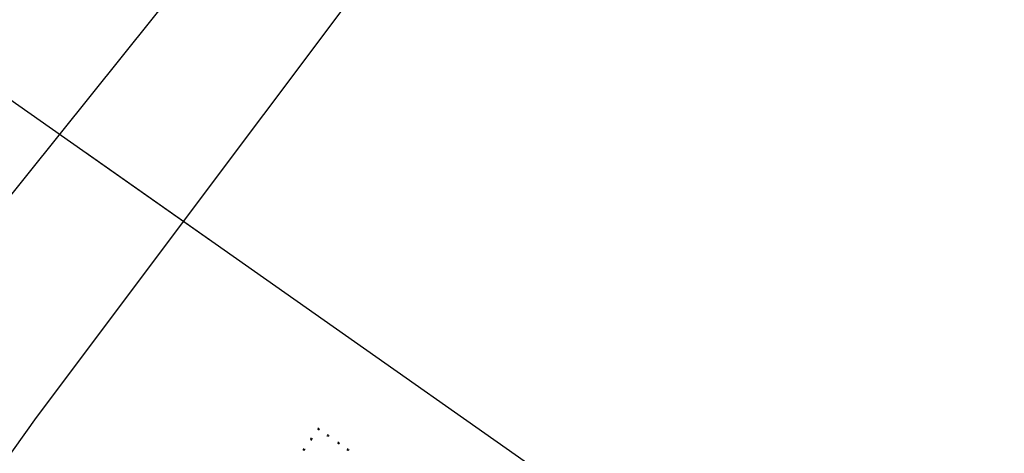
# Model space of a CAD drawing. Extents: x 312047 to 329088, y 8928324 to 8953812.
# Tile 62 of 125: x 319334 to 319526, y 8941068 to 8941153. Entities that reach past the tile are written whole.
import ezdxf

# ---------------------------------------------------------------- set-up
doc = ezdxf.new("R2010")
doc.units = 0
doc.header["$LTSCALE"] = 200
doc.header["$MEASUREMENT"] = 0
doc.linetypes.add('PHANTOM', pattern=[2.5, 1.25, -0.25, 0.25, -0.25, 0.25, -0.25])
for name, color, linetype in [('CERCA', 7, 'CONTINUOUS'), ('CONCRET', 1, 'CONTINUOUS'), ('IMOVEIS', 5, 'CONTINUOUS'), ('LIMIT_FX_DOM', 180, 'PHANTOM')]:
    doc.layers.add(name, color=color, linetype=linetype)
doc.layers.get('CONCRET').off()

# ---------------------------------------------------------------- blocks, each defined once
blk = doc.blocks.new('CERCA')
at = {"layer": 'CERCA'}
for p, q in [((133, -133), (-133, 133)), ((-133, -133), (133, 133))]:
    blk.add_line(p, q, dxfattribs=at)

msp = doc.modelspace()

# ---------------------------------------------------------------- linework, layer by layer
at = {"layer": 'IMOVEIS', "color": 3}
for points in [[(319868.19, 8941783.4), (319337.15, 8941075.38), (319285.78, 8941003.24), (319189.27, 8940867.48), (319158.54, 8940843.31), (319144.14, 8940832.67), (319121.93, 8940801.92), (319091.69, 8940762.49), (319077.76, 8940744.35), (319047.09, 8940702.67), (319019.9, 8940666.17), (318977.53, 8940609.13), (318959.21, 8940584.58), (318911.99, 8940522.17), (318853.18, 8940440.7), (318775.51, 8940330.14), (318714.22, 8940229.81), (318630.83, 8940134.17), (318605.66, 8940105.06), (318464.05, 8939912.48), (318416.96, 8939849.58)], [(318592.15, 8940842.42), (318639.34, 8940822.53), (318722.68, 8940787.92), (318762.98, 8940775.59), (318840.57, 8940763.58), (318925.83, 8940765.39), (319015.36, 8940786.81), (319078.78, 8940819.72), (319136.5, 8940864.98), (319196.74, 8940941.32), (319304.73, 8941084.51), (319378.39, 8941176.38), (319420.14, 8941228.89)]]:
    msp.add_lwpolyline(points, dxfattribs=at)
at = {"layer": 'LIMIT_FX_DOM'}
for p, q in [((319311.9, 8941151.53), (319371.17, 8941109.89)), ((319346.59, 8941127.16), (319517.21, 8941007.26))]:
    msp.add_line(p, q, dxfattribs=at)

# ---------------------------------------------------------------- block references
at = {"layer": 'CONCRET', "yscale": 0.001250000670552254, "zscale": 0.00125}
for p, xscale, rotation in [((319392.2, 8941073.11), 0.001249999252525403, 325.2196655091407), ((319390.78, 8941071.12), 0.001249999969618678, 55.43603323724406), ((319394.06, 8941071.8), 0.001249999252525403, 325.2196655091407), ((319396.11, 8941070.39), 0.001249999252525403, 325.2196655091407), ((319389.34, 8941069.08), 0.001249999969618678, 55.43603323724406), ((319397.96, 8941069.08), 0.001249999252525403, 325.2196655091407)]:
    msp.add_blockref('CERCA', p, dxfattribs=dict(at, xscale=xscale, rotation=rotation))

doc.saveas('drawing.dxf')
